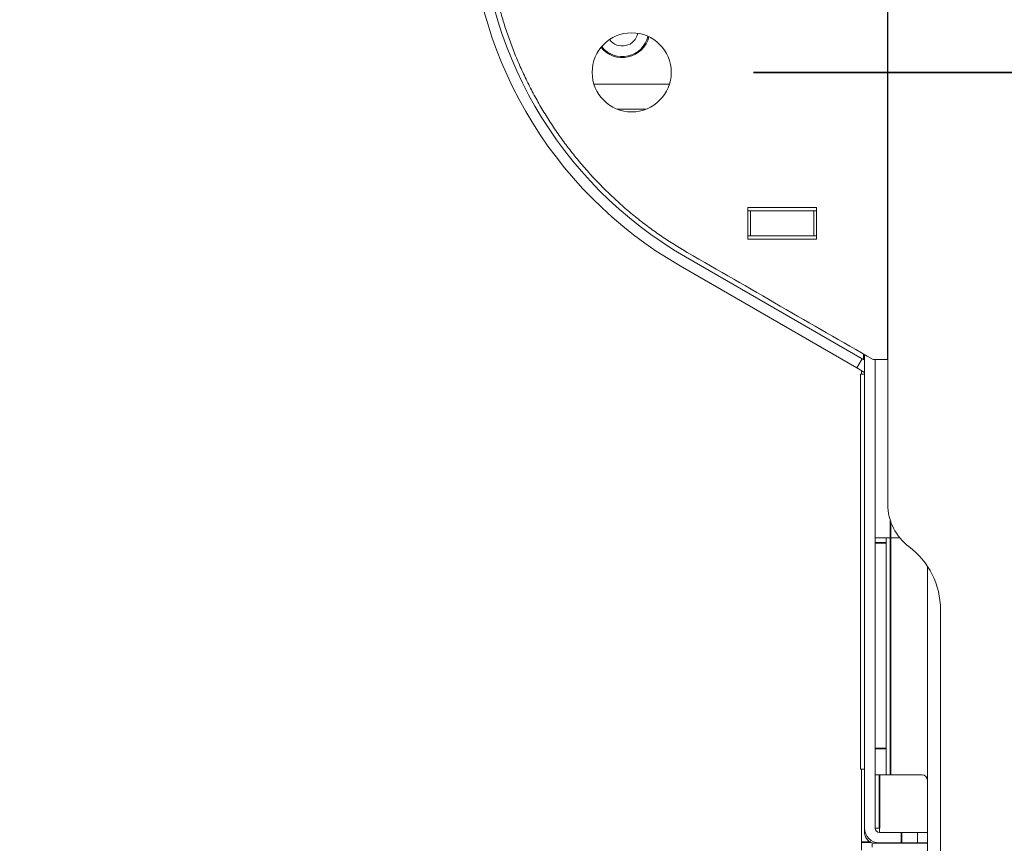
# Model space of a CAD drawing. Header units: millimetres. Extents: x 4 to 1188, y 1 to 840.
# Tile 129 of 197: x 320 to 347, y 657 to 679. Entities that reach past the tile are written whole.
import ezdxf

# ---------------------------------------------------------------- set-up
doc = ezdxf.new("R2010")
doc.units = ezdxf.units.MM
doc.layers.add('1', color=7, linetype='Continuous')
doc.styles.add('Arial Unicode MS', font='Arial Unicode MS')
doc.dimstyles.get("Standard").update_dxf_attribs({"dimtxt": 0.18, "dimasz": 0.18, "dimexe": 0.18, "dimexo": 0.0625, "dimgap": 0.09, "dimtad": 0, "dimtih": 1, "dimtoh": 1, "dimdec": 4, "dimzin": 0, "dimdsep": 46, "dimtxsty": 'Standard', "dimcen": 0.09, "dimadec": 0, "dimazin": 0, "dimtfac": 1, "dimtdec": 4, "dimtofl": 0, "dimtmove": 0, "dimatfit": 3, "dimfxl": 0, "dimtolj": 1, "dimtzin": 0, "dimarcsym": 0})

# ---------------------------------------------------------------- blocks, each defined once
blk = doc.blocks.new('_U10')
at = {"layer": '1', "color": 18, "lineweight": 35}
for p, q in [((235.907, 757.848), (235.907, 809.08)), ((354.307, 614.905), (354.307, 809.08)), ((235.907, 807.08), (354.307, 807.08))]:
    blk.add_line(p, q, dxfattribs=at)
at = {"layer": '1', "color": 18, "lineweight": 70}
for points in [[(235.907, 807.08), (239.407, 807.856), (239.407, 806.304)], [(354.307, 807.08), (350.807, 806.304), (350.807, 807.856)]]:
    blk.add_solid(points, dxfattribs=at)
at = {"layer": '1', "color": 18, "linetype": 'Continuous', "lineweight": 13, "insert": (286.532, 809.64), "char_height": 5, "attachment_point": 7, "line_spacing_factor": 1.047437, "style": 'Arial Unicode MS'}
blk.add_mtext('\\fArial Unicode MS|b0|i0;\\W1.0000;{\\H1.21x;(}829{\\H1.21x;)}', dxfattribs=at)

msp = doc.modelspace()

# ---------------------------------------------------------------- linework, layer by layer
at = {"layer": '1', "color": 154, "linetype": 'Continuous', "lineweight": 13}
for p, q in [((343.5925, 666.0911), (343.5925, 704.6625)), ((343.5854, 670.0171), (343.5854, 679.5902)), ((337.6718, 677.4839), (335.6277, 677.4839)), ((337.0344, 676.8053), (336.2651, 676.8053)), ((337.0342, 676.8053), (336.2654, 676.8053)), ((339.7996, 673.2819), (339.7996, 674.1391)), ((339.7996, 674.1391), (341.6568, 674.1391)), ((341.6568, 674.1391), (341.6568, 673.2819)), ((339.8711, 674.0553), (339.7996, 674.0553)), ((339.8711, 674.0553), (339.8711, 673.3768)), ((341.5854, 674.0553), (339.8711, 674.0553)), ((341.6568, 674.0553), (341.5854, 674.0553)), ((341.5854, 673.3768), (341.5854, 674.0553)), ((339.8711, 673.3768), (339.7996, 673.3768)), ((339.8711, 673.3768), (341.5854, 673.3768)), ((341.6568, 673.3768), (341.5854, 673.3768)), ((341.6568, 673.2819), (339.7996, 673.2819)), ((338.1068, 672.8066), (342.8925, 670.0436)), ((337.9639, 672.5591), (342.7496, 669.7961)), ((342.9639, 670.1498), (342.9639, 657.3153)), ((342.8925, 670.0436), (342.7496, 669.7961)), ((342.9639, 670.0023), (342.8925, 670.0436)), ((343.1941, 670.0171), (343.5854, 670.0171)), ((343.2496, 670.0169), (343.2496, 657.3153)), ((342.9639, 669.6724), (342.7496, 669.7961)), ((342.8496, 669.6264), (342.9639, 669.6264)), ((342.8496, 669.6264), (342.8496, 658.9121)), ((342.8782, 669.6268), (342.8782, 669.722)), ((343.6639, 665.1911), (343.2496, 665.1911)), ((343.5496, 665.1911), (343.5496, 665.0482)), ((343.9117, 665.1911), (343.6639, 665.1911)), ((343.5496, 659.4768), (343.5496, 665.0482)), ((344.6639, 656.0482), (344.6639, 664.4183)), ((345.0211, 656.4482), (345.0211, 663.2339)), ((343.5496, 659.4768), (343.5496, 658.7625)), ((342.8782, 656.9325), (342.8782, 658.9125)), ((342.9639, 658.9121), (342.8496, 658.9121)), ((343.5496, 658.7625), (343.2497, 658.7625)), ((343.5496, 658.7625), (343.6639, 658.7625)), ((344.5211, 658.7625), (343.6639, 658.7625)), ((342.9639, 657.1911), (342.9639, 657.3153)), ((343.2496, 657.3153), (343.3639, 657.3153)), ((343.3639, 657.3153), (343.3639, 657.201)), ((343.3639, 657.201), (343.9639, 657.201)), ((344.3925, 657.201), (343.9639, 657.201)), ((344.3925, 657.201), (344.6639, 657.201)), ((344.3925, 657.201), (344.3925, 656.9153)), ((342.8782, 656.7182), (342.8782, 656.9325)), ((343.1639, 656.8053), (343.1639, 656.9185)), ((343.2496, 656.9053), (343.2496, 656.9319)), ((344.6639, 656.9053), (343.2496, 656.9053)), ((343.3639, 656.9153), (343.9639, 656.9153)), ((344.3925, 656.9153), (343.9639, 656.9153)), ((344.6639, 656.9153), (344.3925, 656.9153))]:
    msp.add_line(p, q, dxfattribs=at)
at = {"layer": '1', "color": 18, "linetype": 'Continuous', "lineweight": 35}
msp.add_line((339.9497, 677.8053), (380.9424, 677.8053), dxfattribs=at)
at = {"layer": '1', "color": 154, "linetype": 'Continuous', "lineweight": 35}
for p, q in [((342.9441, 670.1614), (342.9441, 670.0138)), ((343.6639, 665.1911), (343.6639, 665.6452)), ((343.6639, 658.7625), (343.6639, 665.1911)), ((343.5496, 665.0482), (343.2497, 665.0482)), ((343.2497, 659.4768), (343.5496, 659.4768)), ((343.3639, 657.3153), (343.3639, 658.7627)), ((343.9639, 656.9153), (343.9639, 657.201)), ((343.1281, 656.9325), (342.8782, 656.9325))]:
    msp.add_line(p, q, dxfattribs=at)
at = {"layer": '1', "color": 154, "linetype": 'Continuous', "lineweight": 13}
msp.add_circle((336.6497, 677.8053), 1.0714, dxfattribs=at)
for centre, radius, start, end in [((343.6782, 682.4566), 11.4286, 180, 240), ((343.6782, 682.4566), 11.1429, 180, 240), ((336.3972, 678.9481), 0.7429, 218.87438, 346.03875), ((336.3972, 678.9481), 0.7143, 218.42437, 346.49438), ((336.3972, 678.9481), 0.4286, 216.29812, 348.62062), ((345.0211, 666.0911), 1.4286, 180, 233.1301), ((342.8782, 663.2339), 2.1429, 0, 53.1301), ((344.5211, 658.6196), 0.1429, 0, 90), ((343.3639, 657.3153), 0.4, 180, 270), ((343.3639, 657.3153), 0.1143, 180, 270), ((343.2496, 657.1911), 0.2857, 180, 270)]:
    msp.add_arc(centre, radius, start, end, dxfattribs=at)
msp.add_rational_spline([(338.1568, 672.9248), (335.1255, 674.6747), (333.1964, 677.5932), (332.7717, 681.0642)], [0.527058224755, 0.490523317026, 0.490986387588, 0.528447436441], degree=3, dxfattribs=at)
msp.add_open_spline([(343.1941, 670.0171), (341.515, 670.9863), (339.8359, 671.9555), (338.1568, 672.9248)], degree=3, dxfattribs=at)

# ---------------------------------------------------------------- dimensions: what is measured, and where the dimension line sits
at = {"layer": '1', "color": 18, "linetype": 'Continuous', "lineweight": 13}
dim = msp.add_linear_dim(base=(354.3068, 807.0804), p1=(235.9068, 756.8482), p2=(354.3068, 613.9053), dimstyle='Standard', override={"dimtxt": 5, "dimasz": 3.5, "dimexe": 2, "dimexo": 1, "dimgap": 2.5, "dimtad": 1, "dimtih": 1, "dimtoh": 0, "dimdec": 0, "dimlfac": 7, "dimzin": 8, "dimdsep": 44, "dimlunit": 2, "dimpost": '(<>)', "dimtxsty": 'Arial Unicode MS', "dimsah": 1, "dimse1": 0, "dimse2": 0, "dimsd1": 0, "dimsd2": 0, "dimclrd": 18, "dimclre": 18, "dimclrt": 18, "dimtm": -0.1, "dimtfac": 0.4, "dimtdec": 2, "dimtofl": 1, "dimtmove": 0, "dimtzin": 8, "dimlwd": 35, "dimlwe": 35}, dxfattribs=at)
dim.commit()
dim.dimension.update_dxf_attribs({"geometry": '_U10', "text_midpoint": (295.1068, 807.0804), "dimtype": 160})

doc.saveas('drawing.dxf')
